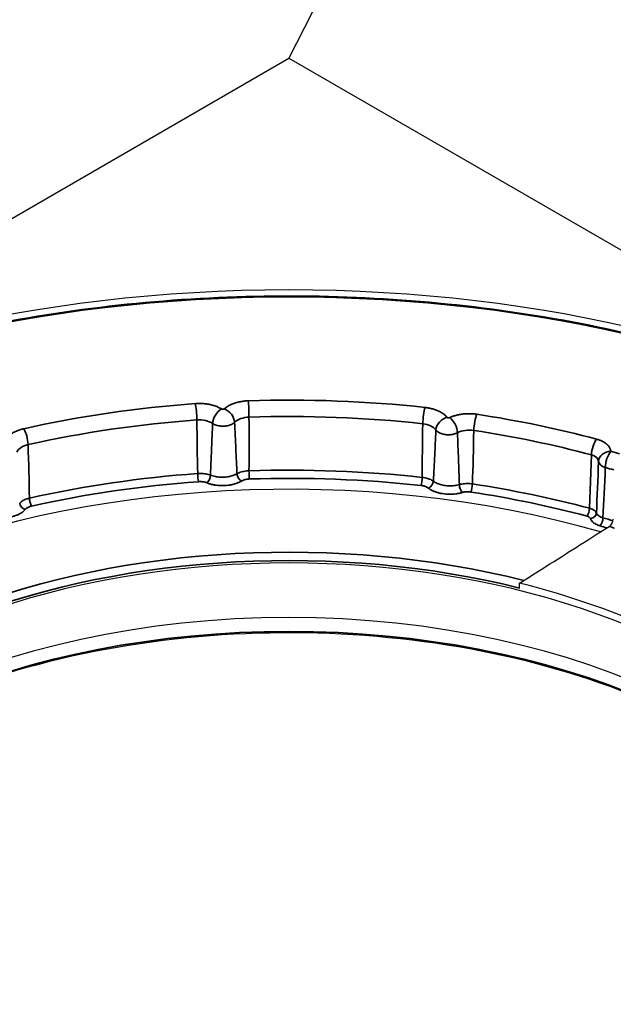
# Model space of a CAD drawing. Header units: millimetres. Extents: x -13716 to 13716, y -300 to 4365.
# Tile 11 of 30: x 2403 to 2427, y 1432 to 1472. Entities that reach past the tile are written whole.
import ezdxf

# ---------------------------------------------------------------- set-up
doc = ezdxf.new("R2010")
doc.units = ezdxf.units.MM
doc.header["$LTSCALE"] = 15
doc.layers.add('_Sichtbarkanten', color=7, linetype='Continuous', lineweight=25)
doc.layers.add('Sichtbar schmal (ISO)', color=7, linetype='Continuous', lineweight=35)

msp = doc.modelspace()

# ---------------------------------------------------------------- linework, layer by layer
at = {"layer": '_Sichtbarkanten'}
for p, q in [((2548.394, 1737.14), (2413.69, 1470.881)), ((2359.606, 1439.655), (2413.69, 1470.881)), ((2413.69, 1470.881), (2467.766, 1439.66)), ((2423.091, 1449.288), (2423.092, 1449.485))]:
    msp.add_line(p, q, dxfattribs=at)
msp.add_ellipse((2413.686, 1439.658), major_axis=(37.75, 0), ratio=0.57735, dxfattribs=at)
for centre, major_axis, ratio, start_param, end_param in [((2413.686, 1438.432), (31.183, 0), 0.57735, 1.666685, 1.66669), ((2413.686, 1438.432), (31.183, 0), 0.57735, 1.371698, 1.371706), ((2413.686, 1437.004), (28.25, 0), 0.57735, 1.104471, 2.219572), ((2426.73, 1451.996), (0.135, 0.217), 0.578212, 4.01803, 5.524223), ((2413.686, 1436.596), (-23.75, 0), 0.57735, 3.132886, 6.291892), ((2413.686, 1436.89), (23.756, 0), 0.57735, 0.58999, 1.163686), ((2413.686, 1434.225), (-24.004, 0), 0.57735, 3.289846, 6.134932)]:
    msp.add_ellipse(centre, major_axis=major_axis, ratio=ratio, start_param=start_param, end_param=end_param, dxfattribs=at)
for points, knots in [([(2376.236, 1440.464), (2376.42, 1442.771), (2377.241, 1445.057), (2380.073, 1449.375), (2382.096, 1451.406), (2387.144, 1455), (2390.175, 1456.562), (2396.928, 1459.053), (2400.65, 1459.981), (2408.408, 1461.113), (2412.442, 1461.316), (2420.417, 1460.977), (2424.357, 1460.435), (2431.746, 1458.66), (2435.193, 1457.427), (2441.249, 1454.39), (2443.856, 1452.586), (2447.957, 1448.585), (2449.453, 1446.389), (2450.762, 1442.908), (2451.039, 1441.689), (2451.136, 1440.464)], [4.064508, 4.064508, 4.064508, 4.064508, 4.380405, 4.380405, 4.699704, 4.699704, 5.020755, 5.020755, 5.341813, 5.341813, 5.662688, 5.662688, 5.983518, 5.983518, 6.304466, 6.304466, 6.625595, 6.625595, 6.946214, 6.946214, 7.113946, 7.113946, 7.113946, 7.113946]), ([(2390.335, 1437.435), (2391.005, 1438.747), (2392.018, 1440.008), (2394.752, 1442.4), (2396.519, 1443.513), (2400.576, 1445.364), (2402.864, 1446.103), (2407.732, 1447.131), (2410.311, 1447.419), (2415.499, 1447.515), (2418.107, 1447.322), (2423.084, 1446.475), (2425.452, 1445.821), (2429.707, 1444.121), (2431.593, 1443.075), (2434.696, 1440.704), (2435.911, 1439.38), (2436.842, 1437.804), (2436.943, 1437.62), (2437.037, 1437.435)], [4.30527, 4.30527, 4.30527, 4.30527, 4.601657, 4.601657, 4.920354, 4.920354, 5.238648, 5.238648, 5.55724, 5.55724, 5.875983, 5.875983, 6.194624, 6.194624, 6.512971, 6.512971, 6.831418, 6.831418, 6.873185, 6.873185, 6.873185, 6.873185])]:
    msp.add_open_spline(points, degree=3, knots=knots, dxfattribs=at)
msp.add_open_spline([(2423.092, 1449.485), (2423.436, 1449.702), (2424.164, 1450.163), (2425.372, 1450.929), (2426.27, 1451.498), (2426.74, 1451.796)], degree=3, dxfattribs=at)
at = {"layer": 'Sichtbar schmal (ISO)'}
msp.add_line((2425.947, 1452.539), (2426.025, 1454.715), dxfattribs=at)
msp.add_ellipse((2413.686, 1439.658), major_axis=(-37.241, 0), ratio=0.57735, dxfattribs=at)
for centre, major_axis, ratio, start_param, end_param in [((2413.686, 1439.658), (29.947, 0), 0.57735, 1.698457, 1.940175), ((2409.873, 1456.398), (0.037, -0.499), 0.103952, 1.021273, 2.522256), ((2413.686, 1439.658), (29.947, 0), 0.57735, 1.384298, 1.626016), ((2412.033, 1456.513), (0.016, -0.5), 0.045063, 1.02441, 2.525394), ((2419.239, 1456.239), (-0.054, -0.497), 0.151394, 3.765342, 5.266325), ((2410.941, 1456.178), (-0.261, -0.426), 0.594108, 3.942165, 5.470397), ((2411.053, 1456.184), (0.333, -0.373), 0.686088, 0.696657, 2.224908), ((2412.102, 1455.79), (0.75, -0.005), 0.618623, 1.630143, 2.571623), ((2413.686, 1439.278), (29.448, 0), 0.57735, 1.384298, 1.626016), ((2411.248, 1459.665), (0.308, -12.031), 0.062851, 1.085212, 1.28173), ((2420.136, 1455.839), (-0.387, -0.317), 0.738113, 4.168579, 5.696811), ((2421.354, 1455.963), (-0.076, -0.494), 0.209069, 3.773144, 5.274127), ((2413.686, 1439.658), (29.947, 0), 0.57735, 1.138457, 1.311856), ((2413.686, 1439.278), (29.448, 0), 0.57735, 1.698457, 1.940175), ((2410.033, 1455.681), (0.75, -0.005), 0.618543, 0.762155, 1.703564), ((2410.693, 1459.633), (-0.131, -12.052), 0.062247, 5.006988, 5.203542), ((2419.982, 1459.33), (-0.428, -11.999), 0.062142, 4.997105, 5.193676), ((2419.006, 1455.528), (0.75, 0.012), 0.617567, 0.432254, 1.373677), ((2420.245, 1455.825), (0.213, -0.452), 0.515726, 0.873891, 2.402143), ((2402.874, 1455.373), (0.109, -0.488), 0.294785, 0.99185, 2.492833), ((2421.033, 1455.263), (0.75, 0.012), 0.617305, 1.300329, 2.24182), ((2420.526, 1459.262), (0.001, -12.06), 0.060703, 1.075526, 1.272044), ((2413.686, 1439.278), (29.448, 0), 0.57735, 1.138457, 1.311856), ((2403.326, 1454.698), (0.75, -0.021), 0.614537, 1.959081, 2.90056), ((2402.209, 1458.392), (0.584, -11.95), 0.059594, 1.095107, 1.291626), ((2426.234, 1454.948), (-0.129, -0.483), 0.342109, 3.803249, 5.304232), ((2425.814, 1454.423), (0.5, 0.023), 0.630308, 0.018045, 1.106108), ((2426.813, 1454.453), (-0.498, -0.043), 0.815502, 4.642734, 6.180075), ((2426.813, 1454.453), (-0.138, -0.48), 0.36427, 3.810264, 5.363608), ((2413.686, 1439.658), (29.423, 0), 0.57735, 1.095004, 1.108351), ((2426.068, 1463.071), (-0.355, -16.957), 0.029179, 0.886346, 1.038192), ((2426.813, 1454.453), (-0.5, 0.02), 0.574684, 0.072854, 1.131581), ((2413.686, 1437.194), (-29.27, 0), 0.57735, 4.839708, 5.082109), ((2410.001, 1453.827), (0.018, -0.249), 0.103675, 4.162886, 5.663869), ((2410.349, 1453.778), (-0.093, -0.232), 0.464756, 0.710285, 2.234643), ((2411.748, 1453.852), (0.126, -0.216), 0.578964, 3.970738, 5.496384), ((2413.686, 1437.194), (-29.27, 0), 0.57735, 4.525549, 4.76795), ((2412.074, 1453.937), (0.008, -0.25), 0.045342, 4.165994, 5.666977), ((2425.82, 1462.607), (-0.099, -16.485), 0.057802, 0.883852, 1.036053), ((2413.686, 1439.257), (28.923, 0), 0.57735, 1.095004, 1.108351), ((2413.686, 1437.004), (-29.02, 0), 0.57735, 4.839708, 5.082109), ((2413.686, 1437.004), (-29.02, 0), 0.57735, 4.525549, 4.76795), ((2419.077, 1453.671), (-0.027, -0.249), 0.151668, 0.62378, 2.124763), ((2419.381, 1453.563), (-0.151, -0.199), 0.649456, 0.862195, 2.386401), ((2420.751, 1453.384), (0.071, -0.24), 0.372714, 4.086014, 5.61166), ((2421.107, 1453.406), (-0.038, -0.247), 0.208799, 0.631508, 2.132491), ((2413.686, 1437.194), (-29.27, 0), 0.57735, 4.280157, 4.453791), ((2413.686, 1437.004), (-29.02, 0), 0.57735, 4.280157, 4.453791), ((2402.934, 1452.692), (0.188, -0.165), 0.728538, 3.754999, 5.280645), ((2403.199, 1452.831), (0.055, -0.244), 0.295045, 4.133379, 5.634362), ((2425.842, 1452.422), (-0.064, -0.242), 0.34203, 0.661632, 2.162615), ((2425.738, 1452.291), (0.5, -0.009), 0.551363, 0.220048, 1.148707), ((2425.982, 1452.321), (0.235, 0.086), 0.798725, 4.426948, 5.954966), ((2426.717, 1452.411), (-0.501, -0.013), 0.574925, 0.193559, 1.095706), ((2425.738, 1452.087), (-0.25, 0), 0.578255, 3.349956, 4.278408), ((2426.383, 1452.023), (-0.069, -0.24), 0.362126, 0.667964, 2.221307), ((2413.686, 1437.205), (-28.879, 0), 0.57735, 4.236962, 4.252876), ((2413.686, 1436.895), (23.994, 0), 0.57735, 1.159985, 2.164456), ((2413.686, 1437.004), (-28.629, 0), 0.57735, 4.242368, 4.252876), ((2413.686, 1437.077), (28.643, 0), 0.57735, 1.088608, 1.09758), ((2413.686, 1436.695), (23.752, 0), 0.57735, 1.163699, 2.160774), ((2413.686, 1433.464), (24.343, 0), 0.57735, 0.286531, 2.855062)]:
    msp.add_ellipse(centre, major_axis=major_axis, ratio=ratio, start_param=start_param, end_param=end_param, dxfattribs=at)
for points in [[(2409.873, 1456.807), (2409.929, 1456.811), (2410.04, 1456.815), (2410.205, 1456.808), (2410.369, 1456.788), (2410.526, 1456.756), (2410.675, 1456.712), (2410.817, 1456.655), (2410.901, 1456.61), (2410.941, 1456.586)], [(2411.053, 1456.592), (2411.083, 1456.619), (2411.15, 1456.671), (2411.266, 1456.74), (2411.399, 1456.799), (2411.543, 1456.848), (2411.697, 1456.885), (2411.863, 1456.911), (2411.976, 1456.919), (2412.033, 1456.921)], [(2419.239, 1456.648), (2419.294, 1456.642), (2419.401, 1456.626), (2419.554, 1456.59), (2419.7, 1456.541), (2419.832, 1456.483), (2419.951, 1456.415), (2420.055, 1456.335), (2420.111, 1456.278), (2420.136, 1456.247)], [(2420.245, 1456.233), (2420.289, 1456.253), (2420.381, 1456.291), (2420.527, 1456.335), (2420.685, 1456.369), (2420.848, 1456.389), (2421.015, 1456.397), (2421.187, 1456.392), (2421.298, 1456.38), (2421.354, 1456.371)], [(2410.578, 1455.997), (2410.599, 1455.983), (2410.646, 1455.956), (2410.725, 1455.924), (2410.812, 1455.901), (2410.903, 1455.887), (2410.997, 1455.882), (2411.091, 1455.886), (2411.182, 1455.901), (2411.268, 1455.924), (2411.347, 1455.956), (2411.417, 1455.997), (2411.455, 1456.028), (2411.473, 1456.045)], [(2402.118, 1455.293), (2402.132, 1455.325), (2402.168, 1455.386), (2402.242, 1455.472), (2402.336, 1455.552), (2402.447, 1455.624), (2402.573, 1455.687), (2402.717, 1455.741), (2402.82, 1455.769), (2402.874, 1455.781)], [(2419.684, 1455.733), (2419.698, 1455.715), (2419.73, 1455.682), (2419.789, 1455.637), (2419.86, 1455.599), (2419.94, 1455.569), (2420.027, 1455.548), (2420.119, 1455.536), (2420.213, 1455.533), (2420.306, 1455.54), (2420.397, 1455.557), (2420.484, 1455.582), (2420.536, 1455.605), (2420.561, 1455.618)], [(2426.383, 1451.819), (2426.349, 1451.828), (2426.285, 1451.85), (2426.2, 1451.89), (2426.125, 1451.937), (2426.063, 1451.99), (2426.013, 1452.051), (2425.99, 1452.094), (2425.982, 1452.117)]]:
    msp.add_open_spline(points, degree=3, dxfattribs=at)
for points, knots in [([(2410.941, 1456.586), (2410.944, 1456.584), (2410.947, 1456.583), (2410.95, 1456.582), (2410.953, 1456.58), (2410.957, 1456.579), (2410.96, 1456.578), (2410.963, 1456.577), (2410.967, 1456.576), (2410.971, 1456.575), (2410.974, 1456.575), (2410.978, 1456.574), (2410.982, 1456.574), (2410.986, 1456.573), (2410.99, 1456.573), (2410.994, 1456.573), (2410.998, 1456.573), (2411.002, 1456.573), (2411.005, 1456.574), (2411.009, 1456.574), (2411.013, 1456.575), (2411.017, 1456.575), (2411.02, 1456.576), (2411.024, 1456.577), (2411.027, 1456.578), (2411.031, 1456.579), (2411.034, 1456.58), (2411.037, 1456.582), (2411.04, 1456.583), (2411.043, 1456.585), (2411.046, 1456.586), (2411.048, 1456.588), (2411.051, 1456.59), (2411.053, 1456.592)], [0, 0, 0, 0, 0.090909, 0.090909, 0.090909, 0.181818, 0.181818, 0.181818, 0.272727, 0.272727, 0.272727, 0.363636, 0.363636, 0.363636, 0.454545, 0.454545, 0.454545, 0.545455, 0.545455, 0.545455, 0.636364, 0.636364, 0.636364, 0.727273, 0.727273, 0.727273, 0.818182, 0.818182, 0.818182, 0.909091, 0.909091, 0.909091, 1, 1, 1, 1]), ([(2420.136, 1456.247), (2420.138, 1456.245), (2420.14, 1456.243), (2420.142, 1456.241), (2420.145, 1456.24), (2420.147, 1456.238), (2420.15, 1456.236), (2420.152, 1456.235), (2420.155, 1456.233), (2420.159, 1456.232), (2420.162, 1456.23), (2420.165, 1456.229), (2420.168, 1456.228), (2420.172, 1456.227), (2420.176, 1456.226), (2420.179, 1456.226), (2420.183, 1456.225), (2420.187, 1456.224), (2420.191, 1456.224), (2420.194, 1456.224), (2420.198, 1456.224), (2420.202, 1456.224), (2420.206, 1456.224), (2420.21, 1456.224), (2420.214, 1456.224), (2420.218, 1456.225), (2420.221, 1456.225), (2420.225, 1456.226), (2420.229, 1456.227), (2420.232, 1456.228), (2420.236, 1456.229), (2420.239, 1456.23), (2420.242, 1456.231), (2420.245, 1456.233)], [0, 0, 0, 0, 0.090909, 0.090909, 0.090909, 0.181818, 0.181818, 0.181818, 0.272727, 0.272727, 0.272727, 0.363636, 0.363636, 0.363636, 0.454545, 0.454545, 0.454545, 0.545455, 0.545455, 0.545455, 0.636364, 0.636364, 0.636364, 0.727273, 0.727273, 0.727273, 0.818182, 0.818182, 0.818182, 0.909091, 0.909091, 0.909091, 1, 1, 1, 1]), ([(2410.491, 1453.888), (2410.5, 1454.119), (2410.518, 1454.584), (2410.548, 1455.286), (2410.568, 1455.759), (2410.578, 1455.997)], [0, 0, 0, 0, 0.3333333, 0.6666667, 0.9999913, 0.9999913, 0.9999913, 0.9999913]), ([(2411.571, 1453.945), (2411.556, 1454.277), (2411.524, 1454.959), (2411.49, 1455.677), (2411.473, 1456.045)], [0, 0, 0, 0, 0.5, 0.9999981, 0.9999981, 0.9999981, 0.9999981]), ([(2419.58, 1453.641), (2419.591, 1453.87), (2419.614, 1454.331), (2419.649, 1455.027), (2419.673, 1455.497), (2419.684, 1455.733)], [0, 0, 0, 0, 0.3333333, 0.6666667, 0.9999913, 0.9999913, 0.9999913, 0.9999913]), ([(2420.637, 1453.503), (2420.626, 1453.837), (2420.602, 1454.525), (2420.575, 1455.248), (2420.561, 1455.618)], [0, 0, 0, 0, 0.5, 0.9999981, 0.9999981, 0.9999981, 0.9999981]), ([(2426.234, 1455.357), (2426.275, 1455.346), (2426.315, 1455.333), (2426.353, 1455.319), (2426.355, 1455.318), (2426.357, 1455.317), (2426.359, 1455.317), (2426.395, 1455.303), (2426.429, 1455.288), (2426.462, 1455.272), (2426.466, 1455.27), (2426.47, 1455.268), (2426.474, 1455.266), (2426.504, 1455.251), (2426.533, 1455.235), (2426.559, 1455.217), (2426.565, 1455.214), (2426.57, 1455.211), (2426.575, 1455.207), (2426.599, 1455.191), (2426.622, 1455.173), (2426.643, 1455.155), (2426.649, 1455.15), (2426.655, 1455.145), (2426.66, 1455.14), (2426.679, 1455.123), (2426.696, 1455.106), (2426.711, 1455.088), (2426.717, 1455.081), (2426.722, 1455.074), (2426.728, 1455.067), (2426.741, 1455.05), (2426.752, 1455.033), (2426.763, 1455.015), (2426.768, 1455.007), (2426.772, 1454.998), (2426.776, 1454.989), (2426.784, 1454.973), (2426.791, 1454.956), (2426.797, 1454.939), (2426.8, 1454.929), (2426.803, 1454.918), (2426.805, 1454.908), (2426.809, 1454.892), (2426.811, 1454.876), (2426.813, 1454.861)], [0, 0, 0, 0, 0.125, 0.125, 0.125, 0.132216, 0.132216, 0.132216, 0.25, 0.25, 0.25, 0.264405, 0.264405, 0.264405, 0.375, 0.375, 0.375, 0.396649, 0.396649, 0.396649, 0.5, 0.5, 0.5, 0.528876, 0.528876, 0.528876, 0.625, 0.625, 0.625, 0.66112, 0.66112, 0.66112, 0.75, 0.75, 0.75, 0.793293, 0.793293, 0.793293, 0.875, 0.875, 0.875, 0.925706, 0.925706, 0.925706, 1, 1, 1, 1]), ([(2410.491, 1453.888), (2410.461, 1453.899), (2410.429, 1453.909), (2410.397, 1453.918), (2410.365, 1453.927), (2410.333, 1453.934), (2410.3, 1453.94), (2410.266, 1453.946), (2410.232, 1453.951), (2410.196, 1453.954), (2410.16, 1453.957), (2410.123, 1453.959), (2410.085, 1453.96), (2410.047, 1453.96), (2410.008, 1453.959), (2409.969, 1453.956)], [0.000162, 0.000162, 0.000162, 0.000162, 0.2, 0.2, 0.2, 0.4, 0.4, 0.4, 0.6, 0.6, 0.6, 0.8, 0.8, 0.8, 1, 1, 1, 1]), ([(2411.571, 1453.945), (2411.545, 1453.931), (2411.518, 1453.917), (2411.49, 1453.905), (2411.462, 1453.893), (2411.433, 1453.882), (2411.402, 1453.872), (2411.372, 1453.863), (2411.341, 1453.854), (2411.308, 1453.846), (2411.276, 1453.838), (2411.243, 1453.831), (2411.209, 1453.826), (2411.175, 1453.82), (2411.141, 1453.816), (2411.107, 1453.813), (2411.072, 1453.809), (2411.037, 1453.807), (2411.002, 1453.807), (2410.967, 1453.806), (2410.931, 1453.806), (2410.896, 1453.808), (2410.862, 1453.81), (2410.827, 1453.812), (2410.793, 1453.816), (2410.758, 1453.82), (2410.723, 1453.826), (2410.689, 1453.832), (2410.655, 1453.839), (2410.62, 1453.847), (2410.587, 1453.856), (2410.554, 1453.865), (2410.522, 1453.876), (2410.491, 1453.888)], [0.0000008, 0.0000008, 0.0000008, 0.0000008, 0.0909091, 0.0909091, 0.0909091, 0.1818182, 0.1818182, 0.1818182, 0.2727273, 0.2727273, 0.2727273, 0.3636364, 0.3636364, 0.3636364, 0.4545455, 0.4545455, 0.4545455, 0.5454545, 0.5454545, 0.5454545, 0.6363636, 0.6363636, 0.6363636, 0.7272727, 0.7272727, 0.7272727, 0.8181818, 0.8181818, 0.8181818, 0.9090909, 0.9090909, 0.9090909, 0.9999966, 0.9999966, 0.9999966, 0.9999966]), ([(2412.061, 1454.067), (2412.025, 1454.066), (2411.989, 1454.063), (2411.954, 1454.059), (2411.92, 1454.055), (2411.886, 1454.05), (2411.853, 1454.044), (2411.82, 1454.037), (2411.787, 1454.029), (2411.754, 1454.02), (2411.721, 1454.01), (2411.689, 1453.999), (2411.658, 1453.987), (2411.628, 1453.974), (2411.598, 1453.96), (2411.571, 1453.945)], [0, 0, 0, 0, 0.2, 0.2, 0.2, 0.4, 0.4, 0.4, 0.6, 0.6, 0.6, 0.8, 0.8, 0.8, 0.9999307, 0.9999307, 0.9999307, 0.9999307]), ([(2410.349, 1453.574), (2410.328, 1453.582), (2410.308, 1453.589), (2410.286, 1453.596), (2410.265, 1453.602), (2410.244, 1453.607), (2410.221, 1453.611), (2410.199, 1453.615), (2410.176, 1453.619), (2410.152, 1453.621), (2410.128, 1453.624), (2410.103, 1453.625), (2410.078, 1453.625), (2410.053, 1453.626), (2410.027, 1453.625), (2410.001, 1453.623)], [0, 0, 0, 0, 0.2, 0.2, 0.2, 0.4, 0.4, 0.4, 0.6, 0.6, 0.6, 0.8, 0.8, 0.8, 1, 1, 1, 1]), ([(2411.748, 1453.648), (2411.714, 1453.629), (2411.679, 1453.611), (2411.643, 1453.595), (2411.607, 1453.578), (2411.569, 1453.564), (2411.53, 1453.55), (2411.491, 1453.537), (2411.45, 1453.525), (2411.408, 1453.514), (2411.366, 1453.504), (2411.323, 1453.495), (2411.28, 1453.487), (2411.236, 1453.48), (2411.191, 1453.474), (2411.147, 1453.47), (2411.102, 1453.465), (2411.056, 1453.463), (2411.011, 1453.462), (2410.965, 1453.461), (2410.919, 1453.462), (2410.874, 1453.464), (2410.829, 1453.466), (2410.784, 1453.47), (2410.739, 1453.476), (2410.695, 1453.482), (2410.65, 1453.489), (2410.605, 1453.498), (2410.561, 1453.507), (2410.516, 1453.518), (2410.473, 1453.531), (2410.43, 1453.544), (2410.389, 1453.558), (2410.349, 1453.574)], [0, 0, 0, 0, 0.090909, 0.090909, 0.090909, 0.181818, 0.181818, 0.181818, 0.272727, 0.272727, 0.272727, 0.363636, 0.363636, 0.363636, 0.454545, 0.454545, 0.454545, 0.545455, 0.545455, 0.545455, 0.636364, 0.636364, 0.636364, 0.727273, 0.727273, 0.727273, 0.818182, 0.818182, 0.818182, 0.909091, 0.909091, 0.909091, 1, 1, 1, 1]), ([(2412.074, 1453.733), (2412.05, 1453.732), (2412.027, 1453.73), (2412.004, 1453.728), (2411.981, 1453.725), (2411.958, 1453.722), (2411.936, 1453.717), (2411.914, 1453.712), (2411.892, 1453.707), (2411.87, 1453.7), (2411.848, 1453.694), (2411.827, 1453.686), (2411.806, 1453.677), (2411.786, 1453.669), (2411.766, 1453.659), (2411.748, 1453.648)], [0, 0, 0, 0, 0.2, 0.2, 0.2, 0.4, 0.4, 0.4, 0.6, 0.6, 0.6, 0.8, 0.8, 0.8, 1, 1, 1, 1]), ([(2419.381, 1453.359), (2419.366, 1453.37), (2419.35, 1453.38), (2419.333, 1453.39), (2419.316, 1453.4), (2419.298, 1453.408), (2419.28, 1453.416), (2419.261, 1453.424), (2419.241, 1453.432), (2419.219, 1453.438), (2419.198, 1453.445), (2419.175, 1453.451), (2419.151, 1453.456), (2419.127, 1453.461), (2419.102, 1453.464), (2419.077, 1453.467)], [0, 0, 0, 0, 0.2, 0.2, 0.2, 0.4, 0.4, 0.4, 0.6, 0.6, 0.6, 0.8, 0.8, 0.8, 1, 1, 1, 1]), ([(2419.58, 1453.641), (2419.557, 1453.657), (2419.533, 1453.673), (2419.508, 1453.686), (2419.482, 1453.7), (2419.456, 1453.713), (2419.427, 1453.725), (2419.399, 1453.736), (2419.369, 1453.747), (2419.337, 1453.756), (2419.304, 1453.766), (2419.27, 1453.775), (2419.234, 1453.782), (2419.199, 1453.789), (2419.161, 1453.795), (2419.123, 1453.799)], [0.0003076, 0.0003076, 0.0003076, 0.0003076, 0.2, 0.2, 0.2, 0.4, 0.4, 0.4, 0.6, 0.6, 0.6, 0.8, 0.8, 0.8, 1, 1, 1, 1]), ([(2420.637, 1453.503), (2420.605, 1453.494), (2420.572, 1453.486), (2420.538, 1453.48), (2420.505, 1453.473), (2420.471, 1453.468), (2420.437, 1453.464), (2420.402, 1453.46), (2420.367, 1453.457), (2420.332, 1453.455), (2420.297, 1453.454), (2420.262, 1453.453), (2420.227, 1453.454), (2420.192, 1453.455), (2420.157, 1453.457), (2420.122, 1453.46), (2420.087, 1453.463), (2420.053, 1453.467), (2420.019, 1453.473), (2419.985, 1453.479), (2419.952, 1453.485), (2419.92, 1453.493), (2419.888, 1453.501), (2419.856, 1453.51), (2419.826, 1453.519), (2419.795, 1453.529), (2419.766, 1453.541), (2419.737, 1453.553), (2419.708, 1453.565), (2419.68, 1453.579), (2419.653, 1453.594), (2419.627, 1453.608), (2419.602, 1453.624), (2419.58, 1453.641)], [0.0000008, 0.0000008, 0.0000008, 0.0000008, 0.0909091, 0.0909091, 0.0909091, 0.1818182, 0.1818182, 0.1818182, 0.2727273, 0.2727273, 0.2727273, 0.3636364, 0.3636364, 0.3636364, 0.4545455, 0.4545455, 0.4545455, 0.5454545, 0.5454545, 0.5454545, 0.6363636, 0.6363636, 0.6363636, 0.7272727, 0.7272727, 0.7272727, 0.8181818, 0.8181818, 0.8181818, 0.9090909, 0.9090909, 0.9090909, 0.9999965, 0.9999965, 0.9999965, 0.9999965]), ([(2421.171, 1453.531), (2421.136, 1453.536), (2421.101, 1453.54), (2421.066, 1453.543), (2421.031, 1453.545), (2420.996, 1453.546), (2420.961, 1453.546), (2420.925, 1453.546), (2420.89, 1453.544), (2420.853, 1453.541), (2420.817, 1453.538), (2420.78, 1453.533), (2420.744, 1453.527), (2420.708, 1453.52), (2420.672, 1453.512), (2420.637, 1453.503)], [0, 0, 0, 0, 0.2, 0.2, 0.2, 0.4, 0.4, 0.4, 0.6, 0.6, 0.6, 0.8, 0.8, 0.8, 0.9999651, 0.9999651, 0.9999651, 0.9999651]), ([(2420.751, 1453.179), (2420.709, 1453.167), (2420.666, 1453.156), (2420.623, 1453.147), (2420.58, 1453.138), (2420.536, 1453.131), (2420.492, 1453.125), (2420.447, 1453.119), (2420.402, 1453.115), (2420.356, 1453.112), (2420.311, 1453.11), (2420.265, 1453.109), (2420.22, 1453.11), (2420.174, 1453.11), (2420.129, 1453.113), (2420.084, 1453.117), (2420.039, 1453.121), (2419.994, 1453.126), (2419.951, 1453.134), (2419.907, 1453.141), (2419.863, 1453.15), (2419.822, 1453.16), (2419.78, 1453.17), (2419.739, 1453.182), (2419.7, 1453.196), (2419.66, 1453.209), (2419.622, 1453.224), (2419.584, 1453.241), (2419.547, 1453.257), (2419.51, 1453.276), (2419.476, 1453.295), (2419.442, 1453.315), (2419.411, 1453.336), (2419.381, 1453.359)], [0, 0, 0, 0, 0.090909, 0.090909, 0.090909, 0.181818, 0.181818, 0.181818, 0.272727, 0.272727, 0.272727, 0.363636, 0.363636, 0.363636, 0.454545, 0.454545, 0.454545, 0.545455, 0.545455, 0.545455, 0.636364, 0.636364, 0.636364, 0.727273, 0.727273, 0.727273, 0.818182, 0.818182, 0.818182, 0.909091, 0.909091, 0.909091, 1, 1, 1, 1]), ([(2421.107, 1453.202), (2421.084, 1453.205), (2421.06, 1453.208), (2421.037, 1453.209), (2421.014, 1453.211), (2420.991, 1453.212), (2420.967, 1453.211), (2420.943, 1453.211), (2420.92, 1453.21), (2420.895, 1453.207), (2420.871, 1453.205), (2420.847, 1453.201), (2420.822, 1453.197), (2420.798, 1453.192), (2420.775, 1453.186), (2420.751, 1453.179)], [0, 0, 0, 0, 0.2, 0.2, 0.2, 0.4, 0.4, 0.4, 0.6, 0.6, 0.6, 0.8, 0.8, 0.8, 1, 1, 1, 1]), ([(2403.109, 1452.951), (2403.076, 1452.943), (2403.043, 1452.935), (2403.012, 1452.925), (2402.982, 1452.915), (2402.953, 1452.904), (2402.925, 1452.892), (2402.897, 1452.88), (2402.87, 1452.867), (2402.844, 1452.852), (2402.818, 1452.837), (2402.794, 1452.821), (2402.771, 1452.803), (2402.749, 1452.786), (2402.729, 1452.767), (2402.711, 1452.748)], [0, 0, 0, 0, 0.2, 0.2, 0.2, 0.4, 0.4, 0.4, 0.6, 0.6, 0.6, 0.8, 0.8, 0.8, 0.9998657, 0.9998657, 0.9998657, 0.9998657]), ([(2403.199, 1452.627), (2403.177, 1452.622), (2403.155, 1452.616), (2403.135, 1452.609), (2403.114, 1452.602), (2403.095, 1452.595), (2403.076, 1452.587), (2403.058, 1452.579), (2403.04, 1452.569), (2403.022, 1452.559), (2403.005, 1452.549), (2402.989, 1452.538), (2402.974, 1452.526), (2402.959, 1452.514), (2402.946, 1452.501), (2402.934, 1452.488)], [0, 0, 0, 0, 0.2, 0.2, 0.2, 0.4, 0.4, 0.4, 0.6, 0.6, 0.6, 0.8, 0.8, 0.8, 1, 1, 1, 1]), ([(2402.934, 1452.488), (2402.913, 1452.463), (2402.889, 1452.44), (2402.863, 1452.418), (2402.837, 1452.396), (2402.81, 1452.376), (2402.78, 1452.356), (2402.749, 1452.336), (2402.717, 1452.317), (2402.683, 1452.3), (2402.649, 1452.282), (2402.613, 1452.266), (2402.575, 1452.251), (2402.538, 1452.236), (2402.498, 1452.223), (2402.458, 1452.211), (2402.417, 1452.199), (2402.376, 1452.188), (2402.333, 1452.179), (2402.29, 1452.17), (2402.246, 1452.163), (2402.202, 1452.157), (2402.157, 1452.151), (2402.113, 1452.147), (2402.067, 1452.144), (2402.022, 1452.141), (2401.975, 1452.14), (2401.928, 1452.141), (2401.88, 1452.142), (2401.832, 1452.145), (2401.785, 1452.149), (2401.737, 1452.153), (2401.69, 1452.16), (2401.643, 1452.168)], [0, 0, 0, 0, 0.090909, 0.090909, 0.090909, 0.181818, 0.181818, 0.181818, 0.272727, 0.272727, 0.272727, 0.363636, 0.363636, 0.363636, 0.454545, 0.454545, 0.454545, 0.545455, 0.545455, 0.545455, 0.636364, 0.636364, 0.636364, 0.727273, 0.727273, 0.727273, 0.818182, 0.818182, 0.818182, 0.909091, 0.909091, 0.909091, 1, 1, 1, 1])]:
    msp.add_open_spline(points, degree=3, knots=knots, dxfattribs=at)

doc.saveas('drawing.dxf')
